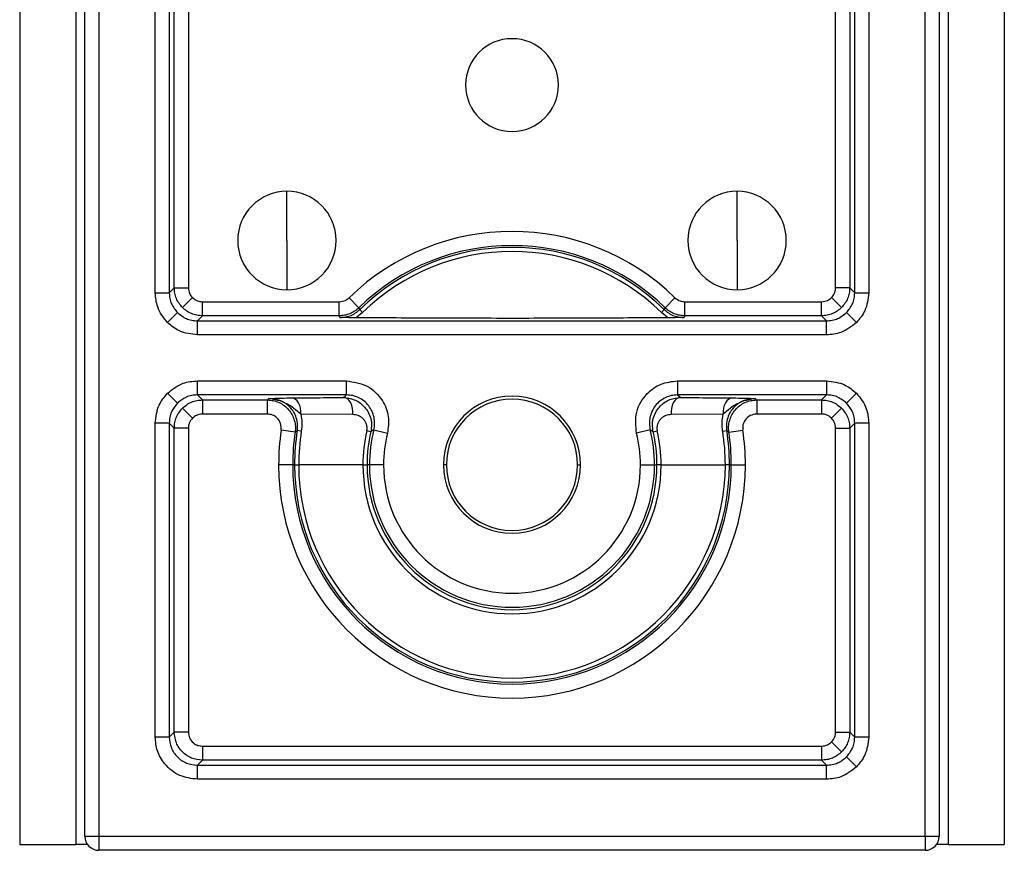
# Model space of a CAD drawing. Header units: millimetres. Extents: x 2113 to 4009, y 5036 to 6147.
# Tile 1 of 9: x 2113 to 2148, y 5036 to 5066. Entities that reach past the tile are written whole.
import ezdxf

# ---------------------------------------------------------------- set-up
doc = ezdxf.new("R2010")
doc.units = ezdxf.units.MM
doc.header["$LTSCALE"] = 20

msp = doc.modelspace()

# ---------------------------------------------------------------- linework, layer by layer
at = {"color": 7, "linetype": 'Continuous', "lineweight": 25}
for p, q in [((2113.457, 5111.632), (2113.457, 5036.632)), ((2115.457, 5111.632), (2115.457, 5036.632)), ((2146.457, 5111.632), (2146.457, 5036.632)), ((2148.457, 5111.632), (2148.457, 5036.632)), ((2115.773, 5036.923), (2115.773, 5111.341)), ((2116.273, 5111.341), (2116.273, 5036.923)), ((2145.64, 5036.923), (2145.64, 5111.341)), ((2146.14, 5111.341), (2146.14, 5036.923)), ((2118.273, 5056.249), (2118.273, 5092.015)), ((2118.773, 5092.015), (2118.773, 5056.249)), ((2143.14, 5056.249), (2143.14, 5092.015)), ((2143.64, 5092.015), (2143.64, 5056.249)), ((2118.952, 5056.428), (2118.952, 5066.636)), ((2119.452, 5066.632), (2119.452, 5056.428)), ((2142.461, 5056.428), (2142.461, 5066.632)), ((2142.961, 5066.636), (2142.961, 5056.428)), ((2122.957, 5058.106), (2122.957, 5059.856)), ((2138.957, 5058.106), (2138.957, 5059.856)), ((2122.957, 5058.106), (2122.957, 5056.356)), ((2138.957, 5058.106), (2138.957, 5056.356)), ((2118.273, 5056.249), (2118.773, 5056.249)), ((2118.773, 5056.249), (2118.952, 5056.428)), ((2118.952, 5056.428), (2119.452, 5056.428)), ((2142.961, 5056.428), (2142.461, 5056.428)), ((2142.961, 5056.428), (2143.14, 5056.249)), ((2143.14, 5056.249), (2143.64, 5056.249)), ((2119.599, 5056.074), (2119.245, 5055.721)), ((2119.952, 5055.428), (2119.952, 5055.928)), ((2119.952, 5055.928), (2124.814, 5055.928)), ((2124.814, 5055.428), (2124.814, 5055.928)), ((2125.513, 5055.712), (2125.163, 5056.07)), ((2136.401, 5055.712), (2136.75, 5056.07)), ((2137.099, 5055.428), (2137.099, 5055.928)), ((2137.099, 5055.928), (2141.961, 5055.928)), ((2141.961, 5055.428), (2141.961, 5055.928)), ((2142.315, 5056.074), (2142.668, 5055.721)), ((2119.066, 5055.541), (2118.713, 5055.188)), ((2119.952, 5055.428), (2119.773, 5055.249)), ((2124.814, 5055.428), (2119.952, 5055.428)), ((2125.645, 5055.543), (2125.42, 5055.358)), ((2125.645, 5055.543), (2125.542, 5055.648)), ((2136.269, 5055.543), (2136.371, 5055.648)), ((2136.494, 5055.358), (2136.269, 5055.543)), ((2141.961, 5055.428), (2137.099, 5055.428)), ((2142.14, 5055.249), (2141.961, 5055.428)), ((2142.847, 5055.541), (2143.201, 5055.188)), ((2119.773, 5054.749), (2119.773, 5055.249)), ((2119.773, 5055.249), (2142.14, 5055.249)), ((2142.14, 5054.749), (2142.14, 5055.249)), ((2142.14, 5054.749), (2119.773, 5054.749)), ((2119.773, 5052.615), (2119.773, 5053.115)), ((2119.773, 5053.115), (2125.074, 5053.115)), ((2125.074, 5052.615), (2125.074, 5053.115)), ((2136.839, 5053.115), (2136.839, 5052.615)), ((2136.839, 5053.115), (2142.14, 5053.115)), ((2142.14, 5053.115), (2142.14, 5052.615)), ((2119.066, 5052.322), (2118.713, 5052.676)), ((2125.074, 5052.615), (2119.773, 5052.615)), ((2119.773, 5052.615), (2119.952, 5052.436)), ((2142.14, 5052.615), (2136.839, 5052.615)), ((2141.961, 5052.436), (2142.14, 5052.615)), ((2142.847, 5052.322), (2143.201, 5052.676)), ((2119.952, 5052.436), (2122.258, 5052.436)), ((2119.952, 5052.436), (2119.952, 5051.936)), ((2122.258, 5052.436), (2122.258, 5051.936)), ((2139.655, 5052.436), (2141.961, 5052.436)), ((2139.655, 5052.436), (2139.655, 5051.936)), ((2141.961, 5052.436), (2141.961, 5051.936)), ((2119.599, 5051.79), (2119.245, 5052.143)), ((2122.258, 5051.936), (2119.952, 5051.936)), ((2125.294, 5051.917), (2123.451, 5051.925)), ((2138.462, 5051.925), (2136.619, 5051.917)), ((2141.961, 5051.936), (2139.655, 5051.936)), ((2142.315, 5051.79), (2142.668, 5052.143)), ((2118.773, 5051.615), (2118.273, 5051.615)), ((2118.273, 5040.449), (2118.273, 5051.615)), ((2118.773, 5051.615), (2118.773, 5040.449)), ((2118.952, 5051.436), (2118.773, 5051.615)), ((2143.14, 5051.615), (2142.961, 5051.436)), ((2143.64, 5051.615), (2143.14, 5051.615)), ((2143.14, 5040.449), (2143.14, 5051.615)), ((2143.64, 5051.615), (2143.64, 5040.449)), ((2118.952, 5040.628), (2118.952, 5051.436)), ((2119.452, 5051.436), (2118.952, 5051.436)), ((2119.452, 5051.436), (2119.452, 5040.628)), ((2123.247, 5051.288), (2122.753, 5051.362)), ((2123.468, 5051.323), (2123.323, 5051.346)), ((2125.938, 5051.302), (2125.795, 5051.335)), ((2126.044, 5051.371), (2126.529, 5051.249)), ((2135.87, 5051.371), (2135.385, 5051.249)), ((2135.975, 5051.302), (2136.118, 5051.335)), ((2138.445, 5051.323), (2138.59, 5051.346)), ((2138.666, 5051.288), (2139.161, 5051.362)), ((2142.461, 5040.628), (2142.461, 5051.436)), ((2142.461, 5051.436), (2142.961, 5051.436)), ((2142.961, 5051.436), (2142.961, 5040.628)), ((2123.161, 5050.132), (2122.661, 5050.132)), ((2123.227, 5050.132), (2123.161, 5050.132)), ((2123.227, 5050.132), (2123.374, 5050.132)), ((2125.657, 5050.132), (2123.374, 5050.132)), ((2125.657, 5050.132), (2125.803, 5050.132)), ((2125.89, 5050.132), (2125.803, 5050.132)), ((2126.39, 5050.132), (2125.89, 5050.132)), ((2128.624, 5050.132), (2128.519, 5050.132)), ((2133.289, 5050.132), (2133.394, 5050.132)), ((2135.523, 5050.132), (2136.023, 5050.132)), ((2136.023, 5050.132), (2136.11, 5050.132)), ((2136.256, 5050.132), (2136.11, 5050.132)), ((2136.256, 5050.132), (2138.539, 5050.132)), ((2138.686, 5050.132), (2138.539, 5050.132)), ((2138.686, 5050.132), (2138.752, 5050.132)), ((2138.752, 5050.132), (2139.252, 5050.132)), ((2118.773, 5040.449), (2118.273, 5040.449)), ((2118.773, 5040.449), (2118.952, 5040.628)), ((2119.452, 5040.628), (2118.952, 5040.628)), ((2142.461, 5040.628), (2142.961, 5040.628)), ((2142.961, 5040.628), (2143.14, 5040.449)), ((2143.64, 5040.449), (2143.14, 5040.449)), ((2119.952, 5040.128), (2141.961, 5040.128)), ((2119.952, 5040.128), (2119.952, 5039.628)), ((2141.961, 5040.128), (2141.961, 5039.628)), ((2142.315, 5040.274), (2142.668, 5039.921)), ((2142.847, 5039.741), (2143.201, 5039.388)), ((2119.952, 5039.628), (2119.773, 5039.449)), ((2119.773, 5038.949), (2119.773, 5039.449)), ((2119.773, 5039.449), (2142.14, 5039.449)), ((2141.961, 5039.628), (2119.952, 5039.628)), ((2142.14, 5039.449), (2141.961, 5039.628)), ((2142.14, 5038.949), (2142.14, 5039.449)), ((2142.14, 5038.949), (2119.773, 5038.949)), ((2115.773, 5036.923), (2116.273, 5036.923)), ((2116.273, 5036.923), (2145.64, 5036.923)), ((2116.273, 5036.923), (2116.273, 5036.423)), ((2145.64, 5036.923), (2146.14, 5036.923)), ((2145.64, 5036.923), (2145.64, 5036.423)), ((2113.457, 5036.632), (2115.457, 5036.632)), ((2115.867, 5036.632), (2115.457, 5036.632)), ((2146.457, 5036.632), (2146.047, 5036.632)), ((2146.457, 5036.632), (2148.457, 5036.632)), ((2145.64, 5036.423), (2116.273, 5036.423))]:
    msp.add_line(p, q, dxfattribs=at)
at = {"color": 7, "linetype": 'Continuous', "lineweight": 25, "flags": 128}
for points in [[(2124.84, 5055.366), (2124.825, 5055.4), (2124.814, 5055.428)], [(2125.513, 5055.712), (2125.529, 5055.676), (2125.542, 5055.648)], [(2136.371, 5055.648), (2136.388, 5055.684), (2136.401, 5055.712)], [(2137.099, 5055.428), (2137.085, 5055.393), (2137.074, 5055.366)], [(2124.957, 5052.523), (2125.022, 5052.575), (2125.074, 5052.615)], [(2136.839, 5052.615), (2136.905, 5052.564), (2136.956, 5052.523)], [(2122.258, 5052.436), (2122.291, 5052.464), (2122.317, 5052.486)], [(2123.451, 5051.925), (2123.455, 5052.033), (2123.442, 5052.14), (2123.414, 5052.24), (2123.372, 5052.33), (2123.318, 5052.404), (2123.253, 5052.46), (2123.182, 5052.495), (2123.107, 5052.508)], [(2125.294, 5051.917), (2125.302, 5052.027), (2125.292, 5052.137), (2125.266, 5052.242), (2125.225, 5052.336), (2125.17, 5052.414), (2125.105, 5052.473), (2125.033, 5052.51), (2124.957, 5052.523)], [(2136.956, 5052.523), (2136.88, 5052.51), (2136.808, 5052.473), (2136.743, 5052.414), (2136.689, 5052.336), (2136.647, 5052.242), (2136.621, 5052.137), (2136.612, 5052.027), (2136.619, 5051.917)], [(2138.806, 5052.508), (2138.731, 5052.495), (2138.66, 5052.46), (2138.596, 5052.404), (2138.541, 5052.33), (2138.499, 5052.24), (2138.471, 5052.14), (2138.458, 5052.033), (2138.462, 5051.925)], [(2139.597, 5052.486), (2139.629, 5052.458), (2139.655, 5052.436)], [(2123.323, 5051.346), (2123.281, 5051.313), (2123.247, 5051.288)], [(2126.044, 5051.371), (2125.984, 5051.332), (2125.938, 5051.302)], [(2135.975, 5051.302), (2135.916, 5051.34), (2135.87, 5051.371)], [(2138.666, 5051.288), (2138.624, 5051.32), (2138.59, 5051.346)]]:
    msp.add_lwpolyline(points, dxfattribs=at)
at = {"color": 7, "linetype": 'Continuous', "lineweight": 25}
for centre, radius, start, end in [((2130.957, 5063.632), 1.65, 0, 180), ((2130.957, 5063.632), 1.65, 180, 0), ((2122.957, 5058.106), 1.75, 90, 270), ((2122.957, 5058.106), 1.75, 270, 90), ((2138.957, 5058.106), 1.75, 90, 270), ((2138.957, 5058.106), 1.75, 270, 90), ((2130.957, 5050.132), 8.296, 45.7062, 134.2938), ((2130.957, 5050.132), 7.796, 45.7062, 134.2938), ((2130.957, 5050.132), 7.729, 45.5289, 134.4711), ((2130.957, 5050.132), 7.583, 45.5289, 134.4711), ((2130.957, 5050.132), 2.438, 0, 180), ((2130.957, 5050.132), 2.333, 0, 180), ((2130.957, 5050.132), 8.296, 171.4718, 180), ((2130.957, 5050.132), 7.796, 171.4718, 180), ((2130.957, 5050.132), 7.729, 170.965, 180), ((2130.957, 5050.132), 7.583, 170.965, 180), ((2130.957, 5050.132), 5.3, 166.8788, 180), ((2130.957, 5050.132), 5.153, 166.8788, 180), ((2130.957, 5050.132), 5.067, 165.8473, 180), ((2130.957, 5050.132), 4.567, 165.8473, 180), ((2130.957, 5050.132), 4.567, 0, 14.1527), ((2130.957, 5050.132), 5.067, 0, 14.1527), ((2130.957, 5050.132), 5.153, 0, 13.1212), ((2130.957, 5050.132), 5.3, 0, 13.1212), ((2130.957, 5050.132), 7.583, 0, 9.035), ((2130.957, 5050.132), 7.729, 0, 9.035), ((2130.957, 5050.132), 7.796, 0, 8.5282), ((2130.957, 5050.132), 8.296, 0, 8.5282), ((2130.957, 5050.132), 8.296, 180, 0), ((2130.957, 5050.132), 7.796, 180, 0), ((2130.957, 5050.132), 7.729, 180, 0), ((2130.957, 5050.132), 7.583, 180, 0), ((2130.957, 5050.132), 5.3, 180, 0), ((2130.957, 5050.132), 5.153, 180, 0), ((2130.957, 5050.132), 5.067, 180, 0), ((2130.957, 5050.132), 4.567, 180, 0), ((2130.957, 5050.132), 2.438, 180, 0), ((2130.957, 5050.132), 2.333, 180, 0), ((2116.273, 5036.923), 0.5, 180.0051, 269.9949), ((2145.64, 5036.923), 0.5, 270.0051, 359.9949)]:
    msp.add_arc(centre, radius, start, end, dxfattribs=at)
for points, knots in [([(2118.713, 5055.188), (2118.573, 5055.364), (2118.325, 5055.678), (2118.289, 5056.074), (2118.273, 5056.249)], [0, 0, 0, 0, 0.559995, 1, 1, 1, 1]), ([(2118.773, 5056.249), (2118.778, 5056.181), (2118.786, 5056.046), (2118.864, 5055.793), (2118.986, 5055.641), (2119.066, 5055.541)], [0, 0, 0, 0, 0.260825, 0.514803, 1, 1, 1, 1]), ([(2119.452, 5056.428), (2119.461, 5056.353), (2119.476, 5056.221), (2119.561, 5056.119), (2119.599, 5056.074)], [0, 0, 0, 0, 0.560005, 1, 1, 1, 1]), ([(2142.315, 5056.074), (2142.361, 5056.133), (2142.444, 5056.237), (2142.456, 5056.369), (2142.461, 5056.428)], [0, 0, 0, 0, 0.559995, 1, 1, 1, 1]), ([(2142.847, 5055.541), (2142.927, 5055.641), (2143.049, 5055.793), (2143.127, 5056.046), (2143.136, 5056.181), (2143.14, 5056.249)], [0, 0, 0, 0, 0.485197, 0.739175, 1, 1, 1, 1]), ([(2143.64, 5056.249), (2143.614, 5056.026), (2143.568, 5055.628), (2143.313, 5055.322), (2143.201, 5055.188)], [0, 0, 0, 0, 0.560005, 1, 1, 1, 1]), ([(2119.599, 5056.074), (2119.657, 5056.028), (2119.762, 5055.945), (2119.894, 5055.933), (2119.952, 5055.928)], [0, 0, 0, 0, 0.559995, 1, 1, 1, 1]), ([(2124.814, 5055.928), (2124.887, 5055.936), (2125.018, 5055.951), (2125.119, 5056.033), (2125.163, 5056.07)], [0, 0, 0, 0, 0.558975, 1, 1, 1, 1]), ([(2136.75, 5056.07), (2136.808, 5056.025), (2136.912, 5055.944), (2137.042, 5055.933), (2137.099, 5055.928)], [0, 0, 0, 0, 0.558975, 1, 1, 1, 1]), ([(2141.961, 5055.928), (2142.035, 5055.936), (2142.168, 5055.952), (2142.27, 5056.037), (2142.315, 5056.074)], [0, 0, 0, 0, 0.560005, 1, 1, 1, 1]), ([(2119.066, 5055.541), (2119.166, 5055.461), (2119.318, 5055.339), (2119.571, 5055.261), (2119.705, 5055.253), (2119.773, 5055.249)], [0, 0, 0, 0, 0.485197, 0.739175, 1, 1, 1, 1]), ([(2125.513, 5055.712), (2125.464, 5055.67), (2125.367, 5055.585), (2125.193, 5055.496), (2125.007, 5055.438), (2124.878, 5055.431), (2124.814, 5055.428)], [0, 0, 0, 0, 0.247651, 0.5, 0.752349, 1, 1, 1, 1]), ([(2124.84, 5055.366), (2124.953, 5055.373), (2125.118, 5055.383), (2125.343, 5055.492), (2125.462, 5055.574), (2125.515, 5055.623), (2125.542, 5055.648)], [0, 0, 0, 0, 0.528273, 0.770824, 0.886334, 1, 1, 1, 1]), ([(2136.371, 5055.648), (2136.398, 5055.623), (2136.452, 5055.574), (2136.571, 5055.492), (2136.795, 5055.384), (2136.96, 5055.373), (2137.074, 5055.366)], [0, 0, 0, 0, 0.1137591, 0.229207, 0.4718824, 1, 1, 1, 1]), ([(2137.099, 5055.428), (2137.035, 5055.431), (2136.906, 5055.438), (2136.72, 5055.496), (2136.546, 5055.585), (2136.449, 5055.67), (2136.401, 5055.712)], [0, 0, 0, 0, 0.247651, 0.5, 0.752349, 1, 1, 1, 1]), ([(2142.14, 5055.249), (2142.208, 5055.253), (2142.342, 5055.261), (2142.595, 5055.339), (2142.747, 5055.461), (2142.847, 5055.541)], [0, 0, 0, 0, 0.2608249, 0.5148027, 1, 1, 1, 1]), ([(2119.773, 5054.749), (2119.551, 5054.775), (2119.153, 5054.821), (2118.847, 5055.076), (2118.713, 5055.188)], [0, 0, 0, 0, 0.560005, 1, 1, 1, 1]), ([(2125.42, 5055.358), (2125.298, 5055.359), (2125.053, 5055.362), (2124.911, 5055.364), (2124.84, 5055.366)], [0, 0, 0, 0, 0.499252, 1, 1, 1, 1]), ([(2136.494, 5055.358), (2135.659, 5055.353), (2134.403, 5055.346), (2132.512, 5055.339), (2130.977, 5055.337), (2129.438, 5055.339), (2127.529, 5055.346), (2126.263, 5055.353), (2125.42, 5055.358)], [0, 0, 0, 0, 0.248328, 0.373431, 0.49808, 0.623573, 0.749234, 1, 1, 1, 1]), ([(2137.074, 5055.366), (2137.002, 5055.364), (2136.86, 5055.362), (2136.616, 5055.359), (2136.494, 5055.358)], [0, 0, 0, 0, 0.50092, 1, 1, 1, 1]), ([(2143.201, 5055.188), (2143.025, 5055.049), (2142.711, 5054.8), (2142.314, 5054.764), (2142.14, 5054.749)], [0, 0, 0, 0, 0.559995, 1, 1, 1, 1]), ([(2118.713, 5052.676), (2118.889, 5052.815), (2119.203, 5053.064), (2119.599, 5053.1), (2119.773, 5053.115)], [0, 0, 0, 0, 0.559995, 1, 1, 1, 1]), ([(2125.074, 5053.115), (2125.329, 5053.077), (2125.838, 5053.001), (2126.363, 5052.473), (2126.607, 5051.849), (2126.555, 5051.449), (2126.529, 5051.249)], [0, 0, 0, 0, 0.279368, 0.55864, 0.779204, 1, 1, 1, 1]), ([(2135.385, 5051.249), (2135.359, 5051.505), (2135.309, 5052.017), (2135.693, 5052.655), (2136.238, 5053.044), (2136.639, 5053.092), (2136.839, 5053.115)], [0, 0, 0, 0, 0.279368, 0.55864, 0.779204, 1, 1, 1, 1]), ([(2142.14, 5053.115), (2142.363, 5053.089), (2142.761, 5053.043), (2143.066, 5052.788), (2143.201, 5052.676)], [0, 0, 0, 0, 0.560005, 1, 1, 1, 1]), ([(2118.273, 5051.615), (2118.299, 5051.838), (2118.345, 5052.236), (2118.6, 5052.541), (2118.713, 5052.676)], [0, 0, 0, 0, 0.560005, 1, 1, 1, 1]), ([(2119.773, 5052.615), (2119.705, 5052.611), (2119.571, 5052.603), (2119.318, 5052.524), (2119.166, 5052.402), (2119.066, 5052.322)], [0, 0, 0, 0, 0.260825, 0.514803, 1, 1, 1, 1]), ([(2126.044, 5051.371), (2126.058, 5051.446), (2126.085, 5051.595), (2126.06, 5051.824), (2125.989, 5052.041), (2125.869, 5052.236), (2125.709, 5052.399), (2125.517, 5052.521), (2125.301, 5052.6), (2125.15, 5052.61), (2125.074, 5052.615)], [0, 0, 0, 0, 0.125533, 0.250407, 0.375287, 0.500467, 0.625274, 0.750037, 0.87501, 1, 1, 1, 1]), ([(2136.839, 5052.615), (2136.763, 5052.61), (2136.611, 5052.6), (2136.396, 5052.521), (2136.203, 5052.398), (2136.043, 5052.235), (2135.924, 5052.039), (2135.853, 5051.823), (2135.829, 5051.595), (2135.856, 5051.445), (2135.87, 5051.371)], [0, 0, 0, 0, 0.125533, 0.250407, 0.375287, 0.500467, 0.625274, 0.750037, 0.87501, 1, 1, 1, 1]), ([(2142.847, 5052.322), (2142.747, 5052.402), (2142.595, 5052.524), (2142.342, 5052.603), (2142.208, 5052.611), (2142.14, 5052.615)], [0, 0, 0, 0, 0.485197, 0.739175, 1, 1, 1, 1]), ([(2143.201, 5052.676), (2143.34, 5052.5), (2143.589, 5052.186), (2143.624, 5051.79), (2143.64, 5051.615)], [0, 0, 0, 0, 0.559995, 1, 1, 1, 1]), ([(2119.066, 5052.322), (2118.986, 5052.223), (2118.864, 5052.07), (2118.786, 5051.818), (2118.778, 5051.683), (2118.773, 5051.615)], [0, 0, 0, 0, 0.485197, 0.739175, 1, 1, 1, 1]), ([(2122.258, 5052.436), (2122.33, 5052.432), (2122.473, 5052.423), (2122.678, 5052.352), (2122.864, 5052.242), (2123.022, 5052.094), (2123.144, 5051.916), (2123.226, 5051.716), (2123.266, 5051.503), (2123.253, 5051.36), (2123.247, 5051.288)], [0, 0, 0, 0, 0.1248527, 0.249863, 0.3750296, 0.4998424, 0.6247064, 0.7497352, 0.8748912, 1, 1, 1, 1]), ([(2122.317, 5052.486), (2122.401, 5052.491), (2122.518, 5052.496), (2122.755, 5052.504), (2122.99, 5052.506), (2123.107, 5052.508)], [0, 0, 0, 0, 0.560386, 0.779643, 1, 1, 1, 1]), ([(2123.451, 5051.925), (2123.286, 5052.067), (2122.919, 5052.384), (2122.531, 5052.45), (2122.317, 5052.486)], [0, 0, 0, 0, 0.447313, 1, 1, 1, 1]), ([(2123.323, 5051.346), (2123.329, 5051.391), (2123.339, 5051.484), (2123.328, 5051.666), (2123.249, 5051.957), (2123.033, 5052.238), (2122.707, 5052.448), (2122.447, 5052.473), (2122.317, 5052.486)], [0, 0, 0, 0, 0.05238, 0.106332, 0.221278, 0.47173, 0.735072, 1, 1, 1, 1]), ([(2123.107, 5052.508), (2123.451, 5052.511), (2124.066, 5052.516), (2124.685, 5052.521), (2124.957, 5052.523)], [0, 0, 0, 0, 0.5599996, 1, 1, 1, 1]), ([(2124.957, 5052.523), (2125.091, 5052.508), (2125.359, 5052.478), (2125.647, 5052.276), (2125.825, 5052.05), (2125.926, 5051.833), (2125.978, 5051.575), (2125.951, 5051.394), (2125.938, 5051.302)], [0, 0, 0, 0, 0.231182, 0.464628, 0.587109, 0.716369, 0.854759, 1, 1, 1, 1]), ([(2135.975, 5051.302), (2135.962, 5051.395), (2135.935, 5051.576), (2135.988, 5051.834), (2136.089, 5052.052), (2136.268, 5052.278), (2136.555, 5052.479), (2136.823, 5052.508), (2136.956, 5052.523)], [0, 0, 0, 0, 0.145451, 0.284142, 0.414155, 0.536727, 0.769741, 1, 1, 1, 1]), ([(2136.956, 5052.523), (2137.303, 5052.52), (2137.921, 5052.515), (2138.536, 5052.51), (2138.806, 5052.508)], [0, 0, 0, 0, 0.56, 1, 1, 1, 1]), ([(2139.597, 5052.486), (2139.382, 5052.45), (2138.995, 5052.384), (2138.627, 5052.067), (2138.462, 5051.925)], [0, 0, 0, 0, 0.552687, 1, 1, 1, 1]), ([(2139.597, 5052.486), (2139.466, 5052.473), (2139.206, 5052.448), (2138.88, 5052.238), (2138.665, 5051.957), (2138.585, 5051.666), (2138.574, 5051.484), (2138.585, 5051.391), (2138.59, 5051.346)], [0, 0, 0, 0, 0.264928, 0.52827, 0.778722, 0.893668, 0.94762, 1, 1, 1, 1]), ([(2138.666, 5051.288), (2138.66, 5051.359), (2138.648, 5051.502), (2138.687, 5051.716), (2138.769, 5051.916), (2138.891, 5052.094), (2139.049, 5052.241), (2139.235, 5052.352), (2139.44, 5052.423), (2139.583, 5052.432), (2139.655, 5052.436)], [0, 0, 0, 0, 0.124853, 0.249863, 0.37503, 0.499842, 0.624706, 0.749735, 0.874891, 1, 1, 1, 1]), ([(2138.806, 5052.508), (2138.948, 5052.506), (2139.23, 5052.502), (2139.414, 5052.495), (2139.527, 5052.49), (2139.597, 5052.486)], [0, 0, 0, 0, 0.279631, 0.559021, 1, 1, 1, 1]), ([(2143.14, 5051.615), (2143.136, 5051.683), (2143.127, 5051.818), (2143.049, 5052.07), (2142.927, 5052.223), (2142.847, 5052.322)], [0, 0, 0, 0, 0.260825, 0.514803, 1, 1, 1, 1]), ([(2119.952, 5051.936), (2119.878, 5051.928), (2119.745, 5051.912), (2119.644, 5051.827), (2119.599, 5051.79)], [0, 0, 0, 0, 0.560005, 1, 1, 1, 1]), ([(2122.753, 5051.362), (2122.753, 5051.443), (2122.754, 5051.605), (2122.623, 5051.799), (2122.448, 5051.915), (2122.321, 5051.929), (2122.258, 5051.936)], [0, 0, 0, 0, 0.280339, 0.558943, 0.779611, 1, 1, 1, 1]), ([(2123.451, 5051.925), (2123.468, 5051.828), (2123.502, 5051.635), (2123.479, 5051.427), (2123.468, 5051.323)], [0, 0, 0, 0, 0.502221, 1, 1, 1, 1]), ([(2125.795, 5051.335), (2125.799, 5051.357), (2125.808, 5051.403), (2125.806, 5051.493), (2125.782, 5051.595), (2125.728, 5051.695), (2125.635, 5051.801), (2125.492, 5051.895), (2125.36, 5051.91), (2125.294, 5051.917)], [0, 0, 0, 0, 0.061209, 0.125146, 0.250442, 0.369171, 0.500406, 0.749392, 1, 1, 1, 1]), ([(2136.619, 5051.917), (2136.554, 5051.909), (2136.423, 5051.894), (2136.279, 5051.802), (2136.186, 5051.696), (2136.132, 5051.595), (2136.108, 5051.494), (2136.105, 5051.403), (2136.114, 5051.357), (2136.118, 5051.335)], [0, 0, 0, 0, 0.249021, 0.497898, 0.629425, 0.748507, 0.874483, 0.938599, 1, 1, 1, 1]), ([(2138.445, 5051.323), (2138.434, 5051.427), (2138.412, 5051.635), (2138.445, 5051.828), (2138.462, 5051.925)], [0, 0, 0, 0, 0.497779, 1, 1, 1, 1]), ([(2139.655, 5051.936), (2139.575, 5051.925), (2139.414, 5051.901), (2139.242, 5051.743), (2139.153, 5051.552), (2139.158, 5051.426), (2139.161, 5051.362)], [0, 0, 0, 0, 0.280339, 0.558943, 0.779611, 1, 1, 1, 1]), ([(2142.315, 5051.79), (2142.256, 5051.836), (2142.151, 5051.919), (2142.019, 5051.931), (2141.961, 5051.936)], [0, 0, 0, 0, 0.5599947, 1, 1, 1, 1]), ([(2119.599, 5051.79), (2119.552, 5051.731), (2119.469, 5051.627), (2119.458, 5051.494), (2119.452, 5051.436)], [0, 0, 0, 0, 0.559995, 1, 1, 1, 1]), ([(2142.461, 5051.436), (2142.452, 5051.511), (2142.437, 5051.643), (2142.352, 5051.745), (2142.315, 5051.79)], [0, 0, 0, 0, 0.5600048, 1, 1, 1, 1]), ([(2119.773, 5038.949), (2119.561, 5038.975), (2119.118, 5039.03), (2118.615, 5039.436), (2118.322, 5039.94), (2118.289, 5040.284), (2118.273, 5040.449)], [0, 0, 0, 0, 0.270265, 0.562428, 0.789733, 1, 1, 1, 1]), ([(2118.773, 5040.449), (2118.788, 5040.318), (2118.818, 5040.055), (2119.05, 5039.725), (2119.38, 5039.494), (2119.642, 5039.464), (2119.773, 5039.449)], [0, 0, 0, 0, 0.250005, 0.5, 0.749995, 1, 1, 1, 1]), ([(2119.452, 5040.628), (2119.461, 5040.557), (2119.479, 5040.409), (2119.615, 5040.242), (2119.783, 5040.144), (2119.897, 5040.133), (2119.952, 5040.128)], [0, 0, 0, 0, 0.2702648, 0.5624282, 0.7897328, 1, 1, 1, 1]), ([(2142.315, 5040.274), (2142.361, 5040.333), (2142.444, 5040.437), (2142.456, 5040.569), (2142.461, 5040.628)], [0, 0, 0, 0, 0.559995, 1, 1, 1, 1]), ([(2142.847, 5039.741), (2142.927, 5039.841), (2143.049, 5039.993), (2143.127, 5040.246), (2143.136, 5040.381), (2143.14, 5040.449)], [0, 0, 0, 0, 0.485197, 0.739175, 1, 1, 1, 1]), ([(2143.64, 5040.449), (2143.614, 5040.226), (2143.568, 5039.828), (2143.313, 5039.522), (2143.201, 5039.388)], [0, 0, 0, 0, 0.560005, 1, 1, 1, 1]), ([(2141.961, 5040.128), (2142.035, 5040.136), (2142.168, 5040.152), (2142.27, 5040.237), (2142.315, 5040.274)], [0, 0, 0, 0, 0.5600048, 1, 1, 1, 1]), ([(2142.14, 5039.449), (2142.208, 5039.453), (2142.342, 5039.461), (2142.595, 5039.539), (2142.747, 5039.661), (2142.847, 5039.741)], [0, 0, 0, 0, 0.260825, 0.514803, 1, 1, 1, 1]), ([(2143.201, 5039.388), (2143.025, 5039.249), (2142.711, 5039), (2142.314, 5038.964), (2142.14, 5038.949)], [0, 0, 0, 0, 0.559995, 1, 1, 1, 1])]:
    msp.add_open_spline(points, degree=3, knots=knots, dxfattribs=at)
for points in [[(2119.245, 5055.721), (2119.202, 5055.769), (2119.114, 5055.867), (2119.023, 5056.043), (2118.963, 5056.231), (2118.956, 5056.362), (2118.952, 5056.428)], [(2142.961, 5056.428), (2142.957, 5056.362), (2142.95, 5056.231), (2142.89, 5056.043), (2142.799, 5055.867), (2142.712, 5055.769), (2142.668, 5055.721)], [(2119.952, 5055.428), (2119.887, 5055.431), (2119.756, 5055.439), (2119.567, 5055.499), (2119.392, 5055.589), (2119.294, 5055.677), (2119.245, 5055.721)], [(2142.668, 5055.721), (2142.619, 5055.677), (2142.521, 5055.589), (2142.346, 5055.499), (2142.157, 5055.439), (2142.026, 5055.431), (2141.961, 5055.428)], [(2119.245, 5052.143), (2119.294, 5052.187), (2119.392, 5052.274), (2119.567, 5052.365), (2119.756, 5052.425), (2119.887, 5052.433), (2119.952, 5052.436)], [(2141.961, 5052.436), (2142.026, 5052.433), (2142.157, 5052.425), (2142.346, 5052.365), (2142.521, 5052.274), (2142.619, 5052.187), (2142.668, 5052.143)], [(2118.952, 5051.436), (2118.956, 5051.502), (2118.963, 5051.633), (2119.023, 5051.821), (2119.114, 5051.997), (2119.202, 5052.094), (2119.245, 5052.143)], [(2142.668, 5052.143), (2142.712, 5052.094), (2142.799, 5051.997), (2142.89, 5051.821), (2142.95, 5051.633), (2142.957, 5051.502), (2142.961, 5051.436)], [(2119.952, 5039.628), (2119.821, 5039.643), (2119.559, 5039.673), (2119.229, 5039.904), (2118.997, 5040.234), (2118.967, 5040.497), (2118.952, 5040.628)], [(2142.961, 5040.628), (2142.957, 5040.562), (2142.95, 5040.431), (2142.89, 5040.243), (2142.799, 5040.067), (2142.712, 5039.969), (2142.668, 5039.921)], [(2142.668, 5039.921), (2142.619, 5039.877), (2142.521, 5039.789), (2142.346, 5039.699), (2142.157, 5039.639), (2142.026, 5039.631), (2141.961, 5039.628)]]:
    msp.add_open_spline(points, degree=3, dxfattribs=at)

doc.saveas('drawing.dxf')
